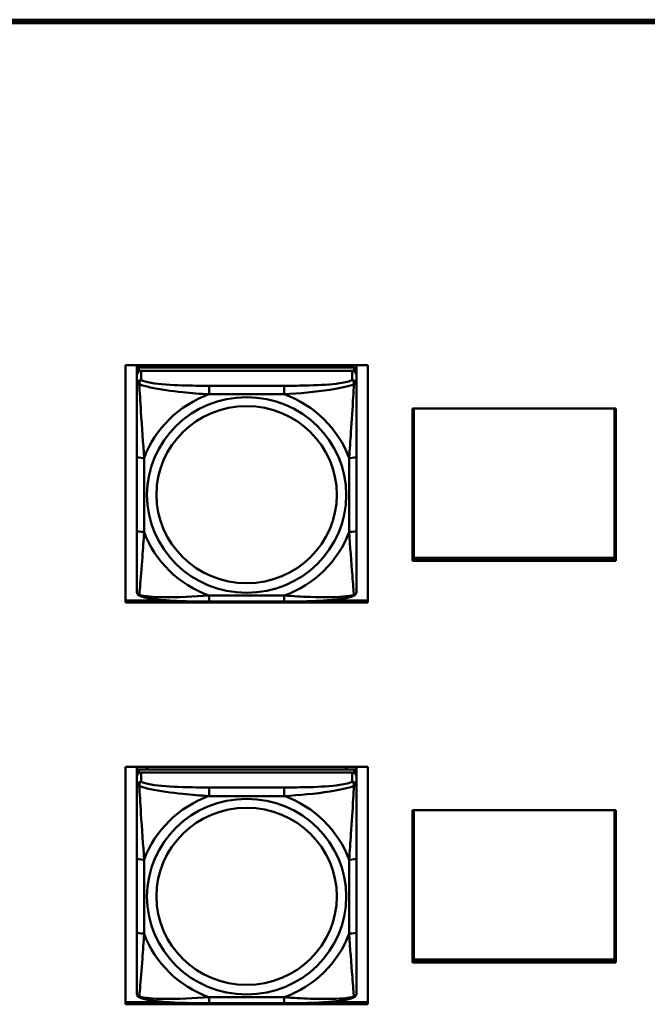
# Model space of a CAD drawing. Header units: inches. Extents: x 7.7 to 68.4, y -5.1 to 39.9.
# Tile 126 of 172: x 59.1 to 60.8, y 16.1 to 18.8. Entities that reach past the tile are written whole.
import ezdxf

# ---------------------------------------------------------------- set-up
doc = ezdxf.new("R2010")
doc.units = ezdxf.units.IN
doc.header["$MEASUREMENT"] = 0
doc.layers.add('Visible Edges(ROSSANSI)', color=7, linetype='Continuous', lineweight=50)
doc.layers.add('Visible Tangent Edges(ROSSANSI)', color=7, linetype='Continuous', lineweight=50)

msp = doc.modelspace()

# ---------------------------------------------------------------- linework, layer by layer
at = {"layer": 'Visible Edges(ROSSANSI)'}
for p, q in [((52.9745, 18.7686), (61.7381, 18.7686)), ((52.9745, 18.7649), (61.7381, 18.7649)), ((61.7381, 18.7649), (52.9745, 18.7649)), ((61.7381, 18.7592), (52.9745, 18.7592)), ((59.4077, 17.2014), (59.4077, 17.8401)), ((59.4077, 17.8401), (60.0583, 17.8401)), ((59.4377, 17.8273), (59.4377, 17.8401)), ((59.4377, 17.8273), (59.4377, 17.8191)), ((59.4377, 17.8133), (59.4377, 17.8191)), ((60.0224, 17.8331), (59.4436, 17.8331)), ((59.4436, 17.8249), (60.0224, 17.8249)), ((60.0165, 17.8249), (59.4496, 17.8249)), ((59.4643, 17.8331), (59.4643, 17.8401)), ((59.4681, 17.8331), (59.4646, 17.8401)), ((60.0015, 17.8401), (59.9979, 17.8331)), ((60.0017, 17.8401), (60.0017, 17.8331)), ((60.0283, 17.8401), (60.0283, 17.8273)), ((60.0283, 17.8191), (60.0283, 17.8273)), ((60.0283, 17.8191), (60.0283, 17.8133)), ((60.0583, 17.8401), (60.0583, 17.2014)), ((59.4377, 17.8133), (59.4377, 17.7883)), ((60.0283, 17.7883), (60.0283, 17.8133)), ((60.1784, 17.723), (60.7254, 17.723)), ((60.1784, 17.3136), (60.1784, 17.723)), ((60.182, 17.3222), (60.182, 17.723)), ((60.7218, 17.723), (60.7218, 17.3222)), ((60.7254, 17.723), (60.7254, 17.3136)), ((59.4377, 17.5939), (59.4377, 17.3953)), ((60.0283, 17.3953), (60.0283, 17.5939)), ((60.1784, 17.3193), (60.7254, 17.3193)), ((60.7254, 17.3168), (60.1784, 17.3168)), ((60.7254, 17.3136), (60.1784, 17.3136)), ((60.7218, 17.3222), (60.182, 17.3222)), ((59.4077, 17.2071), (59.5217, 17.2071)), ((59.9444, 17.2071), (60.0583, 17.2071)), ((60.0583, 17.2014), (59.4077, 17.2014)), ((59.8342, 17.2043), (59.6319, 17.2043)), ((59.4077, 16.1214), (59.4077, 16.7601)), ((59.4077, 16.7601), (60.0583, 16.7601)), ((59.4377, 16.7473), (59.4377, 16.7601)), ((59.4643, 16.7531), (59.4643, 16.7601)), ((59.4681, 16.7531), (59.4646, 16.7601)), ((60.0015, 16.7601), (59.9979, 16.7531)), ((60.0017, 16.7601), (60.0017, 16.7531)), ((60.0283, 16.7601), (60.0283, 16.7473)), ((60.0583, 16.7601), (60.0583, 16.1214)), ((59.4377, 16.7473), (59.4377, 16.7391)), ((59.4377, 16.7333), (59.4377, 16.7391)), ((59.4377, 16.7333), (59.4377, 16.7084)), ((60.0224, 16.7531), (59.4436, 16.7531)), ((59.4436, 16.7449), (60.0224, 16.7449)), ((60.0165, 16.7449), (59.4496, 16.7449)), ((60.0283, 16.7391), (60.0283, 16.7473)), ((60.0283, 16.7391), (60.0283, 16.7333)), ((60.0283, 16.7084), (60.0283, 16.7333)), ((60.1784, 16.643), (60.7254, 16.643)), ((60.1784, 16.2336), (60.1784, 16.643)), ((60.182, 16.2422), (60.182, 16.643)), ((60.7218, 16.643), (60.7218, 16.2422)), ((60.7254, 16.643), (60.7254, 16.2336)), ((59.4377, 16.5139), (59.4377, 16.3153)), ((60.0283, 16.3153), (60.0283, 16.5139)), ((60.1784, 16.2393), (60.7254, 16.2393)), ((60.7254, 16.2368), (60.1784, 16.2368)), ((60.7254, 16.2336), (60.1784, 16.2336)), ((60.7218, 16.2422), (60.182, 16.2422)), ((59.4077, 16.1271), (59.5217, 16.1271)), ((60.0583, 16.1214), (59.4077, 16.1214)), ((59.8342, 16.1243), (59.6319, 16.1243)), ((59.9444, 16.1271), (60.0583, 16.1271))]:
    msp.add_line(p, q, dxfattribs=at)
for centre, major_axis, start_param, end_param in [((59.4436, 17.8273), (-0.00591, 0), 4.712389, 6.283185), ((59.4436, 17.8191), (-0.00591, 0), 4.712389, 6.283185), ((59.4496, 17.8133), (-0.0118, 0), 4.712389, 6.283185), ((60.0165, 17.8133), (0.0118, 0), 0, 1.570796), ((60.0224, 17.8273), (0.00591, 0), 0, 1.570796), ((60.0224, 17.8191), (0.00591, 0), 0, 1.570796), ((59.4436, 16.7473), (-0.00591, 0), 4.712389, 6.283185), ((59.4436, 16.7391), (-0.00591, 0), 4.712389, 6.283185), ((59.4496, 16.7333), (-0.0118, 0), 4.712389, 6.283185), ((60.0165, 16.7333), (0.0118, 0), 0, 1.570796), ((60.0224, 16.7473), (0.00591, 0), 0, 1.570796), ((60.0224, 16.7391), (0.00591, 0), 0, 1.570796)]:
    msp.add_ellipse(centre, major_axis=major_axis, ratio=0.981793, start_param=start_param, end_param=end_param, dxfattribs=at)
for points, knots in [([(59.4377, 17.7883), (59.4377, 17.7792), (59.4377, 17.764), (59.4377, 17.7468), (59.4377, 17.7204), (59.4377, 17.6901), (59.4377, 17.6607), (59.4377, 17.6383), (59.4377, 17.6159), (59.4377, 17.5939)], [-0.7968224, -0.7968224, -0.7968224, -0.7968224, -0.6514613, -0.6514613, -0.6514613, -0.427691, -0.427691, -0.427691, -0.2569517, -0.2569517, -0.2569517, -0.2569517]), ([(60.0283, 17.5939), (60.0283, 17.6171), (60.0283, 17.6408), (60.0283, 17.6645), (60.0283, 17.6956), (60.0283, 17.7279), (60.0283, 17.7547), (60.0283, 17.7686), (60.0283, 17.7806), (60.0283, 17.7883)], [0.2569537, 0.2569537, 0.2569537, 0.2569537, 0.4371919, 0.4371919, 0.4371919, 0.6739428, 0.6739428, 0.6739428, 0.7963818, 0.7963818, 0.7963818, 0.7963818]), ([(59.4377, 17.3953), (59.4377, 17.372), (59.4377, 17.3487), (59.4377, 17.3265), (59.4377, 17.2973), (59.4377, 17.269), (59.4377, 17.2502), (59.4377, 17.2404), (59.4377, 17.2336), (59.4377, 17.2317)], [0.2569537, 0.2569537, 0.2569537, 0.2569537, 0.4371919, 0.4371919, 0.4371919, 0.6739428, 0.6739428, 0.6739428, 0.7963818, 0.7963818, 0.7963818, 0.7963818]), ([(60.0283, 17.2317), (60.0283, 17.2339), (60.0283, 17.2432), (60.0283, 17.2559), (60.0283, 17.2755), (60.0283, 17.3023), (60.0283, 17.33), (60.0283, 17.3512), (60.0283, 17.3733), (60.0283, 17.3953)], [-0.7968224, -0.7968224, -0.7968224, -0.7968224, -0.6514613, -0.6514613, -0.6514613, -0.427691, -0.427691, -0.427691, -0.2569517, -0.2569517, -0.2569517, -0.2569517]), ([(59.4458, 17.2194), (59.4447, 17.2199), (59.4436, 17.2205), (59.4417, 17.2221), (59.4408, 17.223), (59.4394, 17.2249), (59.4389, 17.2259), (59.4382, 17.2278), (59.438, 17.2287), (59.4378, 17.2303), (59.4377, 17.2311), (59.4377, 17.2317)], [0.02510739, 0.02510739, 0.02510739, 0.02510739, 0.03073999, 0.03073999, 0.03637259, 0.03637259, 0.0420052, 0.0420052, 0.0476378, 0.0476378, 0.0532704, 0.0532704, 0.0532704, 0.0532704]), ([(59.6319, 17.2043), (59.6183, 17.2043), (59.6047, 17.2044), (59.5774, 17.2047), (59.5638, 17.2051), (59.5369, 17.2061), (59.5236, 17.2069), (59.498, 17.209), (59.4858, 17.2103), (59.4637, 17.2139), (59.4542, 17.2159), (59.4458, 17.2194)], [0.2569517, 0.2569517, 0.2569517, 0.2569517, 0.3597049, 0.3597049, 0.4624581, 0.4624581, 0.5652112, 0.5652112, 0.6679644, 0.6679644, 0.7707176, 0.7707176, 0.7707176, 0.7707176]), ([(60.0203, 17.2194), (60.0118, 17.216), (60.0023, 17.2139), (59.9803, 17.2103), (59.9681, 17.209), (59.9424, 17.2069), (59.9291, 17.2061), (59.9023, 17.2051), (59.8887, 17.2047), (59.8614, 17.2044), (59.8477, 17.2043), (59.8342, 17.2043)], [-0.7703505, -0.7703505, -0.7703505, -0.7703505, -0.6676711, -0.6676711, -0.5649918, -0.5649918, -0.4623124, -0.4623124, -0.3596331, -0.3596331, -0.2569537, -0.2569537, -0.2569537, -0.2569537]), ([(60.0203, 17.2194), (60.0213, 17.2199), (60.0224, 17.2205), (60.0244, 17.2221), (60.0252, 17.223), (60.0266, 17.2249), (60.0271, 17.2259), (60.0278, 17.2278), (60.028, 17.2287), (60.0283, 17.2303), (60.0283, 17.2311), (60.0283, 17.2317)], [0.02510739, 0.02510739, 0.02510739, 0.02510739, 0.03073999, 0.03073999, 0.03637259, 0.03637259, 0.0420052, 0.0420052, 0.0476378, 0.0476378, 0.0532704, 0.0532704, 0.0532704, 0.0532704]), ([(59.4377, 16.7084), (59.4377, 16.6993), (59.4377, 16.684), (59.4377, 16.6668), (59.4377, 16.6404), (59.4377, 16.6101), (59.4377, 16.5807), (59.4377, 16.5583), (59.4377, 16.5359), (59.4377, 16.5139)], [-0.7968224, -0.7968224, -0.7968224, -0.7968224, -0.6514613, -0.6514613, -0.6514613, -0.427691, -0.427691, -0.427691, -0.2569517, -0.2569517, -0.2569517, -0.2569517]), ([(60.0283, 16.5139), (60.0283, 16.5371), (60.0283, 16.5609), (60.0283, 16.5845), (60.0283, 16.6156), (60.0283, 16.6479), (60.0283, 16.6748), (60.0283, 16.6886), (60.0283, 16.7007), (60.0283, 16.7084)], [0.2569537, 0.2569537, 0.2569537, 0.2569537, 0.4371919, 0.4371919, 0.4371919, 0.6739428, 0.6739428, 0.6739428, 0.7963818, 0.7963818, 0.7963818, 0.7963818]), ([(59.4377, 16.3153), (59.4377, 16.2921), (59.4377, 16.2687), (59.4377, 16.2465), (59.4377, 16.2173), (59.4377, 16.189), (59.4377, 16.1702), (59.4377, 16.1604), (59.4377, 16.1536), (59.4377, 16.1518)], [0.2569537, 0.2569537, 0.2569537, 0.2569537, 0.4371919, 0.4371919, 0.4371919, 0.6739428, 0.6739428, 0.6739428, 0.7963818, 0.7963818, 0.7963818, 0.7963818]), ([(60.0283, 16.1518), (60.0283, 16.1539), (60.0283, 16.1632), (60.0283, 16.1759), (60.0283, 16.1955), (60.0283, 16.2224), (60.0283, 16.2501), (60.0283, 16.2712), (60.0283, 16.2933), (60.0283, 16.3153)], [-0.7968224, -0.7968224, -0.7968224, -0.7968224, -0.6514613, -0.6514613, -0.6514613, -0.427691, -0.427691, -0.427691, -0.2569517, -0.2569517, -0.2569517, -0.2569517]), ([(59.4458, 16.1395), (59.4447, 16.1399), (59.4436, 16.1405), (59.4417, 16.1421), (59.4408, 16.143), (59.4394, 16.145), (59.4389, 16.146), (59.4382, 16.1479), (59.438, 16.1488), (59.4378, 16.1504), (59.4377, 16.1511), (59.4377, 16.1518)], [0.02510739, 0.02510739, 0.02510739, 0.02510739, 0.03073999, 0.03073999, 0.03637259, 0.03637259, 0.0420052, 0.0420052, 0.0476378, 0.0476378, 0.0532704, 0.0532704, 0.0532704, 0.0532704]), ([(60.0203, 16.1395), (60.0213, 16.1399), (60.0224, 16.1405), (60.0244, 16.1421), (60.0252, 16.143), (60.0266, 16.145), (60.0271, 16.146), (60.0278, 16.1479), (60.028, 16.1488), (60.0283, 16.1504), (60.0283, 16.1511), (60.0283, 16.1518)], [0.02510739, 0.02510739, 0.02510739, 0.02510739, 0.03073999, 0.03073999, 0.03637259, 0.03637259, 0.0420052, 0.0420052, 0.0476378, 0.0476378, 0.0532704, 0.0532704, 0.0532704, 0.0532704]), ([(59.6319, 16.1243), (59.6183, 16.1243), (59.6047, 16.1244), (59.5774, 16.1248), (59.5638, 16.1251), (59.5369, 16.1261), (59.5236, 16.1269), (59.498, 16.129), (59.4858, 16.1303), (59.4637, 16.134), (59.4542, 16.136), (59.4458, 16.1395)], [0.2569517, 0.2569517, 0.2569517, 0.2569517, 0.3597049, 0.3597049, 0.4624581, 0.4624581, 0.5652112, 0.5652112, 0.6679644, 0.6679644, 0.7707176, 0.7707176, 0.7707176, 0.7707176]), ([(60.0203, 16.1395), (60.0118, 16.136), (60.0023, 16.134), (59.9803, 16.1303), (59.9681, 16.129), (59.9424, 16.1269), (59.9291, 16.1261), (59.9023, 16.1251), (59.8887, 16.1248), (59.8614, 16.1244), (59.8477, 16.1243), (59.8342, 16.1243)], [-0.7703505, -0.7703505, -0.7703505, -0.7703505, -0.6676711, -0.6676711, -0.5649918, -0.5649918, -0.4623124, -0.4623124, -0.3596331, -0.3596331, -0.2569537, -0.2569537, -0.2569537, -0.2569537])]:
    msp.add_open_spline(points, degree=3, knots=knots, dxfattribs=at)
at = {"layer": 'Visible Tangent Edges(ROSSANSI)'}
for p, q in [((59.4436, 17.8249), (59.4436, 17.8331)), ((59.4496, 17.7999), (59.4496, 17.8249)), ((60.0165, 17.8249), (60.0165, 17.7999)), ((60.0224, 17.8331), (60.0224, 17.8249)), ((59.6319, 17.7845), (59.6319, 17.7614)), ((59.8342, 17.7845), (59.6319, 17.7845)), ((59.8342, 17.7845), (59.8342, 17.7614)), ((59.6319, 17.7614), (59.8342, 17.7614)), ((59.4574, 17.3915), (59.4574, 17.5901)), ((60.0086, 17.5901), (60.0086, 17.3915)), ((59.8342, 17.2203), (59.6319, 17.2203)), ((59.6319, 17.2043), (59.6319, 17.2203)), ((59.8342, 17.2043), (59.8342, 17.2203)), ((59.4436, 16.7449), (59.4436, 16.7531)), ((59.4496, 16.72), (59.4496, 16.7449)), ((60.0165, 16.7449), (60.0165, 16.72)), ((60.0224, 16.7531), (60.0224, 16.7449)), ((59.6319, 16.7045), (59.6319, 16.6814)), ((59.8342, 16.7045), (59.6319, 16.7045)), ((59.8342, 16.7045), (59.8342, 16.6814)), ((59.6319, 16.6814), (59.8342, 16.6814)), ((59.4574, 16.3115), (59.4574, 16.5102)), ((60.0086, 16.5102), (60.0086, 16.3115)), ((59.8342, 16.1403), (59.6319, 16.1403)), ((59.6319, 16.1243), (59.6319, 16.1403)), ((59.8342, 16.1243), (59.8342, 16.1403))]:
    msp.add_line(p, q, dxfattribs=at)
for centre, major_axis, ratio, start_param, end_param in [((59.4496, 17.7883), (-0.0118, 0), 0.981793, 4.712389, 6.283185), ((60.0165, 17.7883), (0.0118, 0), 0.981793, 0, 1.570796), ((59.733, 17.4908), (-0.2936, 0), 0.981793, 5.064156, 5.931419), ((59.733, 17.4908), (0.2936, 0), 0.981793, 0.351767, 1.21903), ((59.4574, 17.5939), (-0.0197, 0), 0.189952, 0, 1.570796), ((60.0086, 17.5939), (0.0197, 0), 0.189952, 4.712389, 6.283185), ((59.4574, 17.3953), (-0.0197, 0), 0.189952, 0, 1.570796), ((60.0086, 17.3953), (0.0197, 0), 0.189952, 4.712389, 6.283185), ((59.733, 17.4908), (-0.2936, 0), 0.981793, 0.351767, 1.21903), ((59.733, 17.4908), (0.2936, 0), 0.981793, 5.064156, 5.931419), ((59.4496, 16.7084), (-0.0118, 0), 0.981793, 4.712389, 6.283185), ((60.0165, 16.7084), (0.0118, 0), 0.981793, 0, 1.570796), ((59.733, 16.4109), (-0.2936, 0), 0.981793, 5.064156, 5.931419), ((59.733, 16.4109), (0.2936, 0), 0.981793, 0.351767, 1.21903), ((59.4574, 16.5139), (-0.0197, 0), 0.189952, 0, 1.570796), ((60.0086, 16.5139), (0.0197, 0), 0.189952, 4.712389, 6.283185), ((59.4574, 16.3153), (-0.0197, 0), 0.189952, 0, 1.570796), ((59.733, 16.4109), (-0.2936, 0), 0.981793, 0.351767, 1.21903), ((59.733, 16.4109), (0.2936, 0), 0.981793, 5.064156, 5.931419), ((60.0086, 16.3153), (0.0197, 0), 0.189952, 4.712389, 6.283185)]:
    msp.add_ellipse(centre, major_axis=major_axis, ratio=ratio, start_param=start_param, end_param=end_param, dxfattribs=at)
for centre, major_axis in [((59.733, 17.4908), (-0.2678, 0)), ((59.733, 17.4916), (-0.2424, 0)), ((59.733, 16.4109), (-0.2678, 0)), ((59.733, 16.4117), (-0.2424, 0))]:
    msp.add_ellipse(centre, major_axis=major_axis, ratio=0.981793, dxfattribs=at)
for points, knots in [([(59.4377, 17.7883), (59.4377, 17.7886), (59.4378, 17.7888), (59.4381, 17.7892), (59.4382, 17.7893), (59.4386, 17.7894), (59.4388, 17.7895), (59.4391, 17.7895), (59.4392, 17.7895), (59.4397, 17.7896), (59.44, 17.7896), (59.4409, 17.7895), (59.4416, 17.7893), (59.443, 17.789), (59.4438, 17.7887), (59.4446, 17.7884)], [-0.0532704, -0.0532704, -0.0532704, -0.0532704, -0.04377373, -0.04377373, -0.03521335, -0.03521335, -0.02986312, -0.02986312, -0.02651922, -0.02651922, -0.01983142, -0.01983142, -0.00913095, -0.00913095, 0.00023197, 0.00023197, 0.00023197, 0.00023197]), ([(59.4446, 17.7884), (59.4446, 17.7895), (59.4446, 17.7906), (59.4449, 17.7926), (59.4451, 17.7936), (59.4455, 17.795), (59.4457, 17.7955), (59.446, 17.7962), (59.4461, 17.7964), (59.4465, 17.797), (59.4467, 17.7973), (59.4472, 17.7981), (59.4476, 17.7985), (59.4485, 17.7993), (59.449, 17.7997), (59.4496, 17.7999)], [-0.00023197, -0.00023197, -0.00023197, -0.00023197, 0.00913095, 0.00913095, 0.01983142, 0.01983142, 0.02651922, 0.02651922, 0.02986312, 0.02986312, 0.03521335, 0.03521335, 0.04377373, 0.04377373, 0.0532704, 0.0532704, 0.0532704, 0.0532704]), ([(59.6319, 17.7845), (59.6082, 17.7845), (59.5842, 17.7846), (59.5609, 17.7854), (59.5302, 17.7864), (59.4993, 17.7884), (59.4761, 17.7923), (59.464, 17.7944), (59.4544, 17.797), (59.4496, 17.7999)], [0.2569537, 0.2569537, 0.2569537, 0.2569537, 0.4371919, 0.4371919, 0.4371919, 0.6739428, 0.6739428, 0.6739428, 0.7963818, 0.7963818, 0.7963818, 0.7963818]), ([(60.0165, 17.7999), (60.0107, 17.7965), (59.9983, 17.7935), (59.983, 17.7912), (59.9596, 17.7878), (59.9305, 17.7861), (59.9014, 17.7853), (59.8792, 17.7846), (59.8566, 17.7845), (59.8342, 17.7845)], [-0.7968224, -0.7968224, -0.7968224, -0.7968224, -0.6514613, -0.6514613, -0.6514613, -0.427691, -0.427691, -0.427691, -0.2569517, -0.2569517, -0.2569517, -0.2569517]), ([(60.0165, 17.7999), (60.017, 17.7997), (60.0175, 17.7993), (60.0184, 17.7985), (60.0188, 17.7981), (60.0194, 17.7973), (60.0196, 17.797), (60.0199, 17.7964), (60.02, 17.7962), (60.0203, 17.7955), (60.0205, 17.795), (60.021, 17.7936), (60.0212, 17.7926), (60.0214, 17.7906), (60.0215, 17.7895), (60.0214, 17.7884)], [-0.0532704, -0.0532704, -0.0532704, -0.0532704, -0.04377373, -0.04377373, -0.03521335, -0.03521335, -0.02986312, -0.02986312, -0.02651922, -0.02651922, -0.01983142, -0.01983142, -0.00913095, -0.00913095, 0.00023197, 0.00023197, 0.00023197, 0.00023197]), ([(60.0214, 17.7884), (60.0223, 17.7887), (60.023, 17.789), (60.0245, 17.7893), (60.0251, 17.7895), (60.0261, 17.7896), (60.0264, 17.7896), (60.0268, 17.7895), (60.0269, 17.7895), (60.0272, 17.7895), (60.0274, 17.7894), (60.0278, 17.7893), (60.028, 17.7892), (60.0282, 17.7888), (60.0283, 17.7886), (60.0283, 17.7883)], [-0.00023197, -0.00023197, -0.00023197, -0.00023197, 0.00913095, 0.00913095, 0.01983142, 0.01983142, 0.02651922, 0.02651922, 0.02986312, 0.02986312, 0.03521335, 0.03521335, 0.04377373, 0.04377373, 0.0532704, 0.0532704, 0.0532704, 0.0532704]), ([(59.4446, 17.7884), (59.4522, 17.7855), (59.4623, 17.7826), (59.4993, 17.7744), (59.531, 17.7702), (59.5853, 17.7646), (59.6085, 17.7627), (59.6319, 17.7614)], [-0.7478145, -0.7478145, -0.7478145, -0.7478145, -0.6493253, -0.6493253, -0.427691, -0.427691, -0.2569537, -0.2569537, -0.2569537, -0.2569537]), ([(59.4574, 17.5901), (59.455, 17.6299), (59.4517, 17.672), (59.4471, 17.742), (59.4455, 17.7695), (59.4446, 17.7884)], [0.2569517, 0.2569517, 0.2569517, 0.2569517, 0.5559983, 0.5559983, 0.7482818, 0.7482818, 0.7482818, 0.7482818]), ([(59.8342, 17.7614), (59.8746, 17.7637), (59.917, 17.7675), (59.9827, 17.7776), (60.0071, 17.7826), (60.0214, 17.7884)], [0.2569517, 0.2569517, 0.2569517, 0.2569517, 0.5559983, 0.5559983, 0.7482818, 0.7482818, 0.7482818, 0.7482818]), ([(60.0214, 17.7884), (60.021, 17.7785), (60.0203, 17.7664), (60.0178, 17.7243), (60.0155, 17.6911), (60.0117, 17.6361), (60.01, 17.613), (60.0086, 17.5901)], [-0.7478145, -0.7478145, -0.7478145, -0.7478145, -0.6493253, -0.6493253, -0.427691, -0.427691, -0.2569537, -0.2569537, -0.2569537, -0.2569537]), ([(59.4446, 17.2221), (59.4451, 17.2271), (59.4457, 17.2347), (59.4482, 17.2654), (59.4505, 17.2945), (59.4544, 17.346), (59.456, 17.3685), (59.4574, 17.3915)], [-0.7478145, -0.7478145, -0.7478145, -0.7478145, -0.6493253, -0.6493253, -0.427691, -0.427691, -0.2569537, -0.2569537, -0.2569537, -0.2569537]), ([(60.0086, 17.3915), (60.011, 17.3518), (60.0143, 17.3107), (60.0189, 17.2518), (60.0205, 17.2313), (60.0214, 17.2221)], [0.2569517, 0.2569517, 0.2569517, 0.2569517, 0.5559983, 0.5559983, 0.7482818, 0.7482818, 0.7482818, 0.7482818]), ([(59.4446, 17.2221), (59.4438, 17.2223), (59.443, 17.2227), (59.4416, 17.2235), (59.4409, 17.224), (59.44, 17.225), (59.4397, 17.2254), (59.4392, 17.226), (59.4391, 17.2262), (59.4388, 17.2268), (59.4386, 17.2272), (59.4382, 17.2281), (59.4381, 17.2288), (59.4378, 17.2302), (59.4377, 17.2309), (59.4377, 17.2317)], [-0.00023197, -0.00023197, -0.00023197, -0.00023197, 0.00913095, 0.00913095, 0.01983142, 0.01983142, 0.02651922, 0.02651922, 0.02986312, 0.02986312, 0.03521335, 0.03521335, 0.04377373, 0.04377373, 0.0532704, 0.0532704, 0.0532704, 0.0532704]), ([(59.4458, 17.2194), (59.4456, 17.2195), (59.4455, 17.2196), (59.4451, 17.2199), (59.4449, 17.2203), (59.4446, 17.2211), (59.4446, 17.2215), (59.4446, 17.2221)], [-0.02510739, -0.02510739, -0.02510739, -0.02510739, -0.01983142, -0.01983142, -0.00913095, -0.00913095, 0.00023197, 0.00023197, 0.00023197, 0.00023197]), ([(59.6319, 17.2203), (59.5914, 17.2179), (59.549, 17.2152), (59.4834, 17.2162), (59.459, 17.2181), (59.4446, 17.2221)], [0.2569517, 0.2569517, 0.2569517, 0.2569517, 0.5559983, 0.5559983, 0.7482818, 0.7482818, 0.7482818, 0.7482818]), ([(60.0214, 17.2221), (60.0138, 17.2201), (60.0038, 17.2185), (59.9667, 17.2152), (59.935, 17.2154), (59.8808, 17.2175), (59.8575, 17.2188), (59.8342, 17.2203)], [-0.7478145, -0.7478145, -0.7478145, -0.7478145, -0.6493253, -0.6493253, -0.427691, -0.427691, -0.2569537, -0.2569537, -0.2569537, -0.2569537]), ([(60.0214, 17.2221), (60.0215, 17.2215), (60.0214, 17.2211), (60.0212, 17.2203), (60.021, 17.2199), (60.0206, 17.2196), (60.0204, 17.2195), (60.0203, 17.2194)], [-0.00023197, -0.00023197, -0.00023197, -0.00023197, 0.00913095, 0.00913095, 0.01983142, 0.01983142, 0.02510739, 0.02510739, 0.02510739, 0.02510739]), ([(60.0283, 17.2317), (60.0283, 17.2309), (60.0282, 17.2302), (60.028, 17.2288), (60.0278, 17.2281), (60.0274, 17.2272), (60.0272, 17.2268), (60.0269, 17.2262), (60.0268, 17.226), (60.0264, 17.2254), (60.0261, 17.225), (60.0251, 17.224), (60.0245, 17.2235), (60.023, 17.2227), (60.0223, 17.2223), (60.0214, 17.2221)], [-0.0532704, -0.0532704, -0.0532704, -0.0532704, -0.04377373, -0.04377373, -0.03521335, -0.03521335, -0.02986312, -0.02986312, -0.02651922, -0.02651922, -0.01983142, -0.01983142, -0.00913095, -0.00913095, 0.00023197, 0.00023197, 0.00023197, 0.00023197]), ([(59.4377, 16.7084), (59.4377, 16.7086), (59.4378, 16.7088), (59.4381, 16.7092), (59.4382, 16.7093), (59.4386, 16.7095), (59.4388, 16.7095), (59.4391, 16.7096), (59.4392, 16.7096), (59.4397, 16.7096), (59.44, 16.7096), (59.4409, 16.7095), (59.4416, 16.7094), (59.443, 16.709), (59.4438, 16.7088), (59.4446, 16.7085)], [-0.0532704, -0.0532704, -0.0532704, -0.0532704, -0.04377373, -0.04377373, -0.03521335, -0.03521335, -0.02986312, -0.02986312, -0.02651922, -0.02651922, -0.01983142, -0.01983142, -0.00913095, -0.00913095, 0.00023197, 0.00023197, 0.00023197, 0.00023197]), ([(59.4446, 16.7085), (59.4446, 16.7096), (59.4446, 16.7106), (59.4449, 16.7126), (59.4451, 16.7136), (59.4455, 16.715), (59.4457, 16.7155), (59.446, 16.7162), (59.4461, 16.7165), (59.4465, 16.717), (59.4467, 16.7174), (59.4472, 16.7182), (59.4476, 16.7186), (59.4485, 16.7194), (59.449, 16.7197), (59.4496, 16.72)], [-0.00023197, -0.00023197, -0.00023197, -0.00023197, 0.00913095, 0.00913095, 0.01983142, 0.01983142, 0.02651922, 0.02651922, 0.02986312, 0.02986312, 0.03521335, 0.03521335, 0.04377373, 0.04377373, 0.0532704, 0.0532704, 0.0532704, 0.0532704]), ([(59.4446, 16.7085), (59.4522, 16.7055), (59.4623, 16.7026), (59.4993, 16.6945), (59.531, 16.6902), (59.5853, 16.6846), (59.6085, 16.6828), (59.6319, 16.6814)], [-0.7478145, -0.7478145, -0.7478145, -0.7478145, -0.6493253, -0.6493253, -0.427691, -0.427691, -0.2569537, -0.2569537, -0.2569537, -0.2569537]), ([(59.4574, 16.5102), (59.455, 16.5499), (59.4517, 16.592), (59.4471, 16.662), (59.4455, 16.6895), (59.4446, 16.7085)], [0.2569517, 0.2569517, 0.2569517, 0.2569517, 0.5559983, 0.5559983, 0.7482818, 0.7482818, 0.7482818, 0.7482818]), ([(59.6319, 16.7045), (59.6082, 16.7045), (59.5842, 16.7047), (59.5609, 16.7054), (59.5302, 16.7064), (59.4993, 16.7084), (59.4761, 16.7124), (59.464, 16.7144), (59.4544, 16.717), (59.4496, 16.72)], [0.2569537, 0.2569537, 0.2569537, 0.2569537, 0.4371919, 0.4371919, 0.4371919, 0.6739428, 0.6739428, 0.6739428, 0.7963818, 0.7963818, 0.7963818, 0.7963818]), ([(60.0165, 16.72), (60.0107, 16.7165), (59.9983, 16.7135), (59.983, 16.7113), (59.9596, 16.7079), (59.9305, 16.7061), (59.9014, 16.7053), (59.8792, 16.7047), (59.8566, 16.7045), (59.8342, 16.7045)], [-0.7968224, -0.7968224, -0.7968224, -0.7968224, -0.6514613, -0.6514613, -0.6514613, -0.427691, -0.427691, -0.427691, -0.2569517, -0.2569517, -0.2569517, -0.2569517]), ([(59.8342, 16.6814), (59.8746, 16.6838), (59.917, 16.6875), (59.9827, 16.6976), (60.0071, 16.7027), (60.0214, 16.7085)], [0.2569517, 0.2569517, 0.2569517, 0.2569517, 0.5559983, 0.5559983, 0.7482818, 0.7482818, 0.7482818, 0.7482818]), ([(60.0214, 16.7085), (60.021, 16.6985), (60.0203, 16.6864), (60.0178, 16.6443), (60.0155, 16.6111), (60.0117, 16.5561), (60.01, 16.533), (60.0086, 16.5102)], [-0.7478145, -0.7478145, -0.7478145, -0.7478145, -0.6493253, -0.6493253, -0.427691, -0.427691, -0.2569537, -0.2569537, -0.2569537, -0.2569537]), ([(60.0165, 16.72), (60.017, 16.7197), (60.0175, 16.7194), (60.0184, 16.7186), (60.0188, 16.7182), (60.0194, 16.7174), (60.0196, 16.717), (60.0199, 16.7165), (60.02, 16.7162), (60.0203, 16.7155), (60.0205, 16.715), (60.021, 16.7136), (60.0212, 16.7126), (60.0214, 16.7106), (60.0215, 16.7096), (60.0214, 16.7085)], [-0.0532704, -0.0532704, -0.0532704, -0.0532704, -0.04377373, -0.04377373, -0.03521335, -0.03521335, -0.02986312, -0.02986312, -0.02651922, -0.02651922, -0.01983142, -0.01983142, -0.00913095, -0.00913095, 0.00023197, 0.00023197, 0.00023197, 0.00023197]), ([(60.0214, 16.7085), (60.0223, 16.7088), (60.023, 16.709), (60.0245, 16.7094), (60.0251, 16.7095), (60.0261, 16.7096), (60.0264, 16.7096), (60.0268, 16.7096), (60.0269, 16.7096), (60.0272, 16.7095), (60.0274, 16.7095), (60.0278, 16.7093), (60.028, 16.7092), (60.0282, 16.7088), (60.0283, 16.7086), (60.0283, 16.7084)], [-0.00023197, -0.00023197, -0.00023197, -0.00023197, 0.00913095, 0.00913095, 0.01983142, 0.01983142, 0.02651922, 0.02651922, 0.02986312, 0.02986312, 0.03521335, 0.03521335, 0.04377373, 0.04377373, 0.0532704, 0.0532704, 0.0532704, 0.0532704]), ([(59.4446, 16.1421), (59.4451, 16.1472), (59.4457, 16.1547), (59.4482, 16.1854), (59.4505, 16.2145), (59.4544, 16.266), (59.456, 16.2885), (59.4574, 16.3115)], [-0.7478145, -0.7478145, -0.7478145, -0.7478145, -0.6493253, -0.6493253, -0.427691, -0.427691, -0.2569537, -0.2569537, -0.2569537, -0.2569537]), ([(60.0086, 16.3115), (60.011, 16.2718), (60.0143, 16.2307), (60.0189, 16.1718), (60.0205, 16.1513), (60.0214, 16.1421)], [0.2569517, 0.2569517, 0.2569517, 0.2569517, 0.5559983, 0.5559983, 0.7482818, 0.7482818, 0.7482818, 0.7482818]), ([(59.4446, 16.1421), (59.4438, 16.1424), (59.443, 16.1427), (59.4416, 16.1435), (59.4409, 16.1441), (59.44, 16.145), (59.4397, 16.1454), (59.4392, 16.146), (59.4391, 16.1463), (59.4388, 16.1468), (59.4386, 16.1472), (59.4382, 16.1482), (59.4381, 16.1488), (59.4378, 16.1502), (59.4377, 16.151), (59.4377, 16.1518)], [-0.00023197, -0.00023197, -0.00023197, -0.00023197, 0.00913095, 0.00913095, 0.01983142, 0.01983142, 0.02651922, 0.02651922, 0.02986312, 0.02986312, 0.03521335, 0.03521335, 0.04377373, 0.04377373, 0.0532704, 0.0532704, 0.0532704, 0.0532704]), ([(60.0283, 16.1518), (60.0283, 16.151), (60.0282, 16.1502), (60.028, 16.1488), (60.0278, 16.1482), (60.0274, 16.1472), (60.0272, 16.1468), (60.0269, 16.1463), (60.0268, 16.146), (60.0264, 16.1454), (60.0261, 16.145), (60.0251, 16.1441), (60.0245, 16.1435), (60.023, 16.1427), (60.0223, 16.1424), (60.0214, 16.1421)], [-0.0532704, -0.0532704, -0.0532704, -0.0532704, -0.04377373, -0.04377373, -0.03521335, -0.03521335, -0.02986312, -0.02986312, -0.02651922, -0.02651922, -0.01983142, -0.01983142, -0.00913095, -0.00913095, 0.00023197, 0.00023197, 0.00023197, 0.00023197]), ([(59.4458, 16.1395), (59.4456, 16.1395), (59.4455, 16.1396), (59.4451, 16.14), (59.4449, 16.1403), (59.4446, 16.1411), (59.4446, 16.1416), (59.4446, 16.1421)], [-0.02510739, -0.02510739, -0.02510739, -0.02510739, -0.01983142, -0.01983142, -0.00913095, -0.00913095, 0.00023197, 0.00023197, 0.00023197, 0.00023197]), ([(59.6319, 16.1403), (59.5914, 16.1379), (59.549, 16.1352), (59.4834, 16.1362), (59.459, 16.1381), (59.4446, 16.1421)], [0.2569517, 0.2569517, 0.2569517, 0.2569517, 0.5559983, 0.5559983, 0.7482818, 0.7482818, 0.7482818, 0.7482818]), ([(60.0214, 16.1421), (60.0138, 16.1401), (60.0038, 16.1385), (59.9667, 16.1352), (59.935, 16.1354), (59.8808, 16.1375), (59.8575, 16.1388), (59.8342, 16.1403)], [-0.7478145, -0.7478145, -0.7478145, -0.7478145, -0.6493253, -0.6493253, -0.427691, -0.427691, -0.2569537, -0.2569537, -0.2569537, -0.2569537]), ([(60.0214, 16.1421), (60.0215, 16.1416), (60.0214, 16.1411), (60.0212, 16.1403), (60.021, 16.14), (60.0206, 16.1396), (60.0204, 16.1395), (60.0203, 16.1395)], [-0.00023197, -0.00023197, -0.00023197, -0.00023197, 0.00913095, 0.00913095, 0.01983142, 0.01983142, 0.02510739, 0.02510739, 0.02510739, 0.02510739])]:
    msp.add_open_spline(points, degree=3, knots=knots, dxfattribs=at)

doc.saveas('drawing.dxf')
